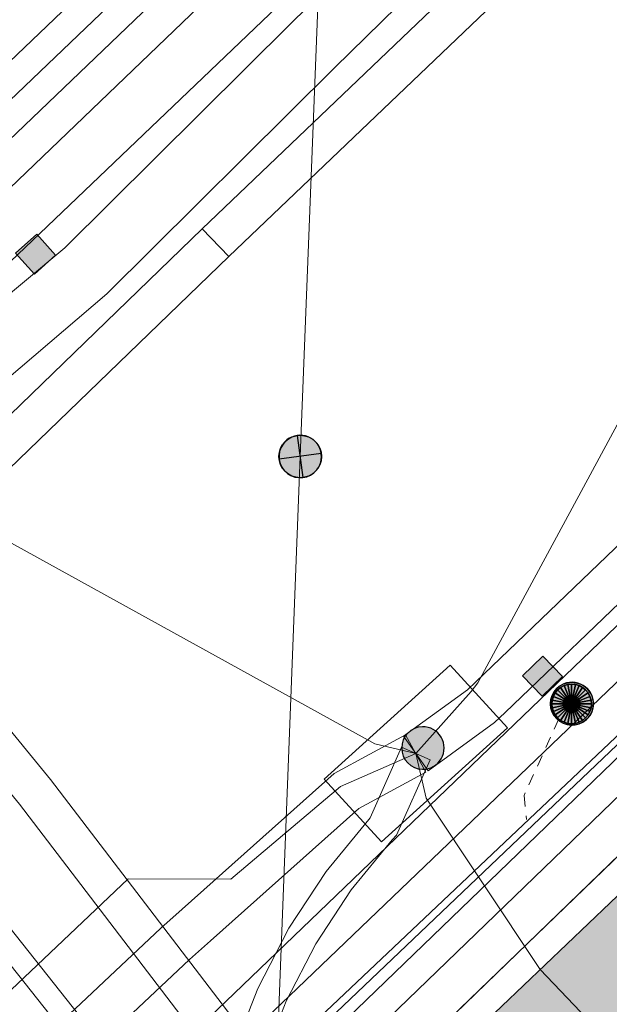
# Model space of a CAD drawing. Header units: metres. Extents: x 2695560 to 2696939, y 1260529 to 1262050.
# Tile 171 of 256: x 2695685 to 2695696, y 1260972 to 1260990. Entities that reach past the tile are written whole.
import ezdxf

# ---------------------------------------------------------------- set-up
doc = ezdxf.new("R2010")
doc.units = ezdxf.units.M
doc.linetypes.add('AUSGEZOGEN', pattern=[0])
doc.linetypes.add('VERDECKT2_S2', pattern=[0.36, 0.2, -0.16])
for name, color, linetype in [('XR$1$AV_Gebäudeflächen (BB)', 7, 'AUSGEZOGEN'), ('XR$1$AV_Linien (BB)', 7, 'AUSGEZOGEN'), ('XR$1$AW_LK_Einlaufschacht alt', 24, 'AUSGEZOGEN'), ('XR$1$AW_LK_Schachtdeckel', 24, 'AUSGEZOGEN'), ('XR$1$EW_LK_Knoten', 1, 'AUSGEZOGEN'), ('XR$1$FM_LK_SW_TRASSEKNOTEN', 94, 'AUSGEZOGEN'), ('XR$1$Liegenschaftsgrenzen', 7, 'AUSGEZOGEN'), ('XR$1$PFAW', 255, 'AUSGEZOGEN'), ('XR$1$PFEW', 255, 'AUSGEZOGEN'), ('XR$1$PFWFM', 255, 'AUSGEZOGEN')]:
    doc.layers.add(name, color=color, linetype=linetype)
for name, color, linetype, lineweight in [('XR$2$ABW-Linie-R-genau', 4, 'AUSGEZOGEN', 18), ('XR$2$ABW-Linie-R-ungenau', 4, 'VERDECKT2_S2', 18), ('XR$2$ABW-LinieFlaeche-R-genau', 4, 'AUSGEZOGEN', 18), ('XR$2$ABW-Punkt', 6, 'AUSGEZOGEN', 18), ('XR$2$ELE-Flaeche-oberirdisch', 1, 'AUSGEZOGEN', 18), ('XR$2$ELE-Linie-oberirdisch', 1, 'AUSGEZOGEN', 18), ('XR$2$ELE-LinieAnker_Strebe', 1, 'AUSGEZOGEN', 18), ('XR$2$ELE-LinieFlaeche-genau', 1, 'AUSGEZOGEN', 18), ('XR$2$GAS-Linie-genau', 12, 'AUSGEZOGEN', 18), ('XR$2$KOM-Flaeche-U-oberirdisch', 91, 'AUSGEZOGEN', 18), ('XR$2$KOM-Linie-U-genau', 91, 'AUSGEZOGEN', 18), ('XR$2$KOM-LinieFlaeche-U-genau', 91, 'AUSGEZOGEN', 18), ('XR$2$WAS-Linie-genau', 5, 'AUSGEZOGEN', 18)]:
    doc.layers.add(name, color=color, linetype=linetype, lineweight=lineweight)

# ---------------------------------------------------------------- blocks, each defined once
blk = doc.blocks.new('COMPLEXOBJECT_443')
at = {"layer": 'XR$1$AV_Linien (BB)', "color": 7, "linetype": 'AUSGEZOGEN', "transparency": 33554687}
blk.add_lwpolyline([(5625.444, 10929.421), (5664.073, 10966.374), (5707.358, 11007.742)], dxfattribs=at)
blk = doc.blocks.new('BAW2089')
at = {"layer": 'XR$1$PFAW', "transparency": 33554687}
blk.add_hatch(color=7, dxfattribs=at).paths.add_polyline_path([(-0.5, 0.5), (-0.5, -0.5), (0.5, -0.5), (0.5, 0.5)])
at = {"transparency": 33554687}
blk.add_lwpolyline([(-0.5, 0.5), (0.5, 0.5), (0.5, -0.5), (-0.5, -0.5), (-0.5, 0.5)], close=True, dxfattribs=at)
at = {"layer": 'XR$1$PFAW', "transparency": 33554687}
blk.add_lwpolyline([(-0.5, 0.5), (0.5, 0.5), (0.5, -0.5), (-0.5, -0.5), (-0.5, 0.5)], close=True, dxfattribs=at)
blk = doc.blocks.new('BAW2088')
at = {"layer": 'XR$1$PFAW', "transparency": 33554687}
blk.add_hatch(color=253, dxfattribs=at).paths.add_polyline_path([(0.51, 0), (0.5, 0.101), (0.47, 0.197), (0.421, 0.286), (0.355, 0.362), (0.275, 0.424), (0.184, 0.469), (0.086, 0.494), (-0.015, 0.499), (-0.115, 0.484), (-0.21, 0.449), (-0.296, 0.395), (-0.369, 0.326), (-0.427, 0.243), (-0.467, 0.15), (-0.487, 0.051), (-0.487, -0.051), (-0.467, -0.15), (-0.427, -0.243), (-0.369, -0.326), (-0.296, -0.395), (-0.21, -0.449), (-0.115, -0.484), (-0.015, -0.499), (0.086, -0.494), (0.184, -0.469), (0.275, -0.424), (0.355, -0.362), (0.421, -0.286), (0.47, -0.197), (0.5, -0.101)])
at = {"transparency": 33554687}
for start, end in [(91.1948, 268.8052), (268.8052, 91.1948)]:
    blk.add_arc((0.01, 0), 0.5, start, end, dxfattribs=at)
at = {"layer": 'XR$1$PFAW', "transparency": 33554687}
blk.add_circle((0.01, 0), 0.5, dxfattribs=at)
blk = doc.blocks.new('BEWLP2549_S')
at = {"layer": 'XR$1$PFEW', "transparency": 33554687}
blk.add_hatch(color=7, dxfattribs=at).paths.add_polyline_path([(0.5, 0), (0.49, 0.101), (0.459, 0.197), (0.41, 0.286), (0.344, 0.362), (0.264, 0.424), (0.174, 0.469), (0.076, 0.494), (-0.025, 0.499), (-0.125, 0.484), (-0.22, 0.449), (-0.306, 0.395), (-0.379, 0.326), (-0.437, 0.243), (-0.477, 0.15), (-0.497, 0.051), (-0.497, -0.051), (-0.477, -0.15), (-0.437, -0.243), (-0.379, -0.326), (-0.306, -0.395), (-0.22, -0.449), (-0.125, -0.484), (-0.025, -0.499), (0.076, -0.494), (0.174, -0.469), (0.264, -0.424), (0.344, -0.362), (0.41, -0.286), (0.459, -0.197), (0.49, -0.101)])
at = {"color": 1, "transparency": 33554687}
for p, q in [((0.354, -0.354), (-0.354, 0.354)), ((-0.354, -0.354), (0.354, 0.354))]:
    blk.add_line(p, q, dxfattribs=at)
for start, end in [(91.3809, 268.6191), (268.6191, 91.3809)]:
    blk.add_arc((0, 0), 0.5, start, end, dxfattribs=at)
at = {"layer": 'XR$1$PFEW', "transparency": 33554687}
blk.add_circle((0, 0), 0.5, dxfattribs=at)
blk = doc.blocks.new('BWFM2')
at = {"layer": 'XR$1$PFWFM', "transparency": 33554687}
blk.add_hatch(color=7, dxfattribs=at).paths.add_polyline_path([(0, 0.5), (-0.05, 0.496), (-0.099, 0.488), (-0.147, 0.474), (-0.194, 0.456), (-0.238, 0.434), (-0.28, 0.407), (-0.32, 0.376), (-0.355, 0.341), (-0.388, 0.303), (-0.416, 0.261), (-0.44, 0.217), (-0.459, 0.171), (-0.474, 0.124), (-0.484, 0.075), (-0.489, 0.025), (-0.489, -0.025), (-0.484, -0.075), (-0.474, -0.124), (-0.459, -0.171), (-0.44, -0.217), (-0.416, -0.261), (-0.388, -0.303), (-0.355, -0.341), (-0.32, -0.376), (-0.28, -0.407), (-0.238, -0.434), (-0.194, -0.456), (-0.147, -0.474), (-0.099, -0.488), (-0.05, -0.496), (0, -0.5), (0.051, -0.498), (0.102, -0.492), (0.152, -0.48), (0.2, -0.462), (0.247, -0.441), (0.291, -0.414), (0.332, -0.383), (0.369, -0.348), (0.403, -0.309), (0.433, -0.268), (0.458, -0.223), (0.478, -0.176), (0.494, -0.127), (0.505, -0.077), (0.51, -0.026), (0.51, 0.026), (0.505, 0.077), (0.494, 0.127), (0.478, 0.176), (0.458, 0.223), (0.433, 0.268), (0.403, 0.309), (0.369, 0.348), (0.332, 0.383), (0.291, 0.414), (0.247, 0.441), (0.2, 0.462), (0.152, 0.48), (0.102, 0.492), (0.051, 0.498)])
at = {"color": 94, "transparency": 33554687}
for start, end in [(91.1948, 268.8052), (268.8052, 91.1948)]:
    blk.add_arc((0.01, 0), 0.5, start, end, dxfattribs=at)
blk = doc.blocks.new('ABW-SCHLAMMSAMMLER_RUND')
at = {"layer": 'XR$2$ABW-Punkt', "linetype": 'AUSGEZOGEN', "lineweight": 13, "transparency": 33554687}
for p, q in [((-70, 75, 2500), (70, 75, 2500)), ((-70, -75, 2500), (70, -75, 2500))]:
    blk.add_line(p, q, dxfattribs=at)
blk.add_polyline3d([(90, 0, 2500), (0, 0, 2500), (-90, 0, 2500)], dxfattribs=at)
at = {"layer": 'XR$2$ABW-Punkt', "linetype": 'AUSGEZOGEN', "lineweight": 25, "transparency": 33554687}
for points in [[(-147, 29, 2500), (0, 0, 2500), (-150, 0, 2500)], [(-147, 29), (0, 0), (-150, 0)], [(-147, 29, 2500), (-147, 29), (-150, 0), (-150, 0, 2500)], [(-150, 0, 2500), (0, 0, 2500), (-147, -29, 2500)], [(-150, 0), (0, 0), (-147, -29)], [(-139, 57, 2500), (0, 0, 2500), (-147, 29, 2500)], [(-139, 57), (0, 0), (-147, 29)], [(-139, 57, 2500), (-139, 57), (-147, 29), (-147, 29, 2500)], [(-147, -29, 2500), (0, 0, 2500), (-139, -57, 2500)], [(-147, -29), (0, 0), (-139, -57)], [(-125, 83, 2500), (0, 0, 2500), (-139, 57, 2500)], [(-125, 83), (0, 0), (-139, 57)], [(-125, 83, 2500), (-125, 83), (-139, 57), (-139, 57, 2500)], [(-139, -57, 2500), (0, 0, 2500), (-125, -83, 2500)], [(-139, -57), (0, 0), (-125, -83)], [(-106, 106, 2500), (0, 0, 2500), (-125, 83, 2500)], [(-106, 106), (0, 0), (-125, 83)], [(-106, 106, 2500), (-106, 106), (-125, 83), (-125, 83, 2500)], [(-125, -83, 2500), (0, 0, 2500), (-106, -106, 2500)], [(-125, -83), (0, 0), (-106, -106)], [(-83, 125, 2500), (0, 0, 2500), (-106, 106, 2500)], [(-83, 125), (0, 0), (-106, 106)], [(-83, 125, 2500), (-83, 125), (-106, 106), (-106, 106, 2500)], [(-106, -106, 2500), (0, 0, 2500), (-83, -125, 2500)], [(-106, -106), (0, 0), (-83, -125)], [(-57, 139, 2500), (0, 0, 2500), (-83, 125, 2500)], [(-57, 139), (0, 0), (-83, 125)], [(-57, 139, 2500), (-57, 139), (-83, 125), (-83, 125, 2500)], [(-83, -125, 2500), (0, 0, 2500), (-57, -139, 2500)], [(-83, -125), (0, 0), (-57, -139)], [(-29, 147, 2500), (0, 0, 2500), (-57, 139, 2500)], [(-29, 147), (0, 0), (-57, 139)], [(-29, 147, 2500), (-29, 147), (-57, 139), (-57, 139, 2500)], [(-57, -139, 2500), (0, 0, 2500), (-29, -147, 2500)], [(-57, -139), (0, 0), (-29, -147)], [(0, 150, 2500), (0, 0, 2500), (-29, 147, 2500)], [(0, 150), (0, 0), (-29, 147)], [(0, 150, 2500), (0, 150), (-29, 147), (-29, 147, 2500)], [(-29, -147, 2500), (0, 0, 2500), (0, -150, 2500)], [(-29, -147), (0, 0), (0, -150)], [(29, 147, 2500), (0, 0, 2500), (0, 150, 2500)], [(29, 147), (0, 0), (0, 150)], [(29, 147, 2500), (29, 147), (0, 150), (0, 150, 2500)], [(57, 139, 2500), (0, 0, 2500), (29, 147, 2500)], [(57, 139), (0, 0), (29, 147)], [(83, 125, 2500), (0, 0, 2500), (57, 139, 2500)], [(83, 125), (0, 0), (57, 139)], [(106, 106, 2500), (0, 0, 2500), (83, 125, 2500)], [(106, 106), (0, 0), (83, 125)], [(125, 83, 2500), (0, 0, 2500), (106, 106, 2500)], [(125, 83), (0, 0), (106, 106)], [(139, 57, 2500), (0, 0, 2500), (125, 83, 2500)], [(139, 57), (0, 0), (125, 83)], [(147, 29, 2500), (0, 0, 2500), (139, 57, 2500)], [(147, 29), (0, 0), (139, 57)], [(150, 0, 2500), (0, 0, 2500), (147, 29, 2500)], [(150, 0), (0, 0), (147, 29)], [(0, -150, 2500), (0, 0, 2500), (29, -147, 2500)], [(29, -147, 2500), (0, 0, 2500), (57, -139, 2500)], [(57, -139, 2500), (0, 0, 2500), (83, -125, 2500)], [(83, -125, 2500), (0, 0, 2500), (106, -106, 2500)], [(106, -106, 2500), (0, 0, 2500), (125, -83, 2500)], [(125, -83, 2500), (0, 0, 2500), (139, -57, 2500)], [(139, -57, 2500), (0, 0, 2500), (147, -29, 2500)], [(147, -29, 2500), (0, 0, 2500), (150, 0, 2500)], [(0, -150), (0, 0), (29, -147)], [(29, -147), (0, 0), (57, -139)], [(57, -139), (0, 0), (83, -125)], [(83, -125), (0, 0), (106, -106)], [(106, -106), (0, 0), (125, -83)], [(125, -83), (0, 0), (139, -57)], [(139, -57), (0, 0), (147, -29)], [(147, -29), (0, 0), (150, 0)], [(57, 139, 2500), (57, 139), (29, 147), (29, 147, 2500)], [(83, 125, 2500), (83, 125), (57, 139), (57, 139, 2500)], [(106, 106, 2500), (106, 106), (83, 125), (83, 125, 2500)], [(125, 83, 2500), (125, 83), (106, 106), (106, 106, 2500)], [(139, 57, 2500), (139, 57), (125, 83), (125, 83, 2500)], [(147, 29, 2500), (147, 29), (139, 57), (139, 57, 2500)], [(150, 0, 2500), (150, 0), (147, 29), (147, 29, 2500)], [(-150, 0, 2500), (-150, 0), (-147, -29), (-147, -29, 2500)], [(-147, -29, 2500), (-147, -29), (-139, -57), (-139, -57, 2500)], [(-139, -57, 2500), (-139, -57), (-125, -83), (-125, -83, 2500)], [(-125, -83, 2500), (-125, -83), (-106, -106), (-106, -106, 2500)], [(-106, -106, 2500), (-106, -106), (-83, -125), (-83, -125, 2500)], [(-83, -125, 2500), (-83, -125), (-57, -139), (-57, -139, 2500)], [(-57, -139, 2500), (-57, -139), (-29, -147), (-29, -147, 2500)], [(-29, -147, 2500), (-29, -147), (0, -150), (0, -150, 2500)], [(0, -150, 2500), (0, -150), (29, -147), (29, -147, 2500)], [(29, -147, 2500), (29, -147), (57, -139), (57, -139, 2500)], [(57, -139, 2500), (57, -139), (83, -125), (83, -125, 2500)], [(83, -125, 2500), (83, -125), (106, -106), (106, -106, 2500)], [(106, -106, 2500), (106, -106), (125, -83), (125, -83, 2500)], [(125, -83, 2500), (125, -83), (139, -57), (139, -57, 2500)], [(139, -57, 2500), (139, -57), (147, -29), (147, -29, 2500)], [(147, -29, 2500), (147, -29), (150, 0), (150, 0, 2500)]]:
    blk.add_3dface(points, dxfattribs=at)
blk = doc.blocks.new('ABW-DECKEL')
at = {"layer": 'XR$2$ABW-Punkt', "linetype": 'AUSGEZOGEN', "lineweight": 25, "transparency": 33554687}
for points in [[(0, 350, 2500), (0, 0, 2500), (-68, 343, 2500)], [(0, 350), (0, 0), (-68, 343)], [(0, 350, 2500), (0, 350), (-68, 343), (-68, 343, 2500)], [(68, 343, 2500), (0, 0, 2500), (0, 350, 2500)], [(68, 343), (0, 0), (0, 350)], [(68, 343, 2500), (68, 343), (0, 350), (0, 350, 2500)], [(-291, 194, 2500), (0, 0, 2500), (-323, 134, 2500)], [(-291, 194), (0, 0), (-323, 134)], [(-291, 194, 2500), (-291, 194), (-323, 134), (-323, 134, 2500)], [(-247, 247, 2500), (0, 0, 2500), (-291, 194, 2500)], [(-247, 247), (0, 0), (-291, 194)], [(-247, 247, 2500), (-247, 247), (-291, 194), (-291, 194, 2500)], [(-194, 291, 2500), (0, 0, 2500), (-247, 247, 2500)], [(-194, 291), (0, 0), (-247, 247)], [(-194, 291, 2500), (-194, 291), (-247, 247), (-247, 247, 2500)], [(-134, 323, 2500), (0, 0, 2500), (-194, 291, 2500)], [(-134, 323), (0, 0), (-194, 291)], [(-134, 323, 2500), (-134, 323), (-194, 291), (-194, 291, 2500)], [(-68, 343, 2500), (0, 0, 2500), (-134, 323, 2500)], [(-68, 343), (0, 0), (-134, 323)], [(-68, 343, 2500), (-68, 343), (-134, 323), (-134, 323, 2500)], [(134, 323, 2500), (0, 0, 2500), (68, 343, 2500)], [(134, 323), (0, 0), (68, 343)], [(194, 291, 2500), (0, 0, 2500), (134, 323, 2500)], [(194, 291), (0, 0), (134, 323)], [(247, 247, 2500), (0, 0, 2500), (194, 291, 2500)], [(247, 247), (0, 0), (194, 291)], [(291, 194, 2500), (0, 0, 2500), (247, 247, 2500)], [(291, 194), (0, 0), (247, 247)], [(323, 134, 2500), (0, 0, 2500), (291, 194, 2500)], [(323, 134), (0, 0), (291, 194)], [(134, 323, 2500), (134, 323), (68, 343), (68, 343, 2500)], [(194, 291, 2500), (194, 291), (134, 323), (134, 323, 2500)], [(247, 247, 2500), (247, 247), (194, 291), (194, 291, 2500)], [(291, 194, 2500), (291, 194), (247, 247), (247, 247, 2500)], [(323, 134, 2500), (323, 134), (291, 194), (291, 194, 2500)], [(-343, 68, 2500), (0, 0, 2500), (-350, 0, 2500)], [(-343, 68), (0, 0), (-350, 0)], [(-343, 68, 2500), (-343, 68), (-350, 0), (-350, 0, 2500)], [(-350, 0, 2500), (0, 0, 2500), (-343, -68, 2500)], [(-350, 0), (0, 0), (-343, -68)], [(-323, 134, 2500), (0, 0, 2500), (-343, 68, 2500)], [(-323, 134), (0, 0), (-343, 68)], [(-323, 134, 2500), (-323, 134), (-343, 68), (-343, 68, 2500)], [(-343, -68, 2500), (0, 0, 2500), (-323, -134, 2500)], [(-343, -68), (0, 0), (-323, -134)], [(-323, -134, 2500), (0, 0, 2500), (-291, -194, 2500)], [(-323, -134), (0, 0), (-291, -194)], [(-291, -194, 2500), (0, 0, 2500), (-247, -247, 2500)], [(-291, -194), (0, 0), (-247, -247)], [(-247, -247, 2500), (0, 0, 2500), (-194, -291, 2500)], [(-247, -247), (0, 0), (-194, -291)], [(-194, -291, 2500), (0, 0, 2500), (-134, -323, 2500)], [(-194, -291), (0, 0), (-134, -323)], [(-134, -323, 2500), (0, 0, 2500), (-68, -343, 2500)], [(-134, -323), (0, 0), (-68, -343)], [(-68, -343, 2500), (0, 0, 2500), (0, -350, 2500)], [(-68, -343), (0, 0), (0, -350)], [(343, 68, 2500), (0, 0, 2500), (323, 134, 2500)], [(343, 68), (0, 0), (323, 134)], [(350, 0, 2500), (0, 0, 2500), (343, 68, 2500)], [(350, 0), (0, 0), (343, 68)], [(0, -350, 2500), (0, 0, 2500), (68, -343, 2500)], [(68, -343, 2500), (0, 0, 2500), (134, -323, 2500)], [(134, -323, 2500), (0, 0, 2500), (194, -291, 2500)], [(194, -291, 2500), (0, 0, 2500), (247, -247, 2500)], [(247, -247, 2500), (0, 0, 2500), (291, -194, 2500)], [(291, -194, 2500), (0, 0, 2500), (323, -134, 2500)], [(323, -134, 2500), (0, 0, 2500), (343, -68, 2500)], [(343, -68, 2500), (0, 0, 2500), (350, 0, 2500)], [(0, -350), (0, 0), (68, -343)], [(68, -343), (0, 0), (134, -323)], [(134, -323), (0, 0), (194, -291)], [(194, -291), (0, 0), (247, -247)], [(247, -247), (0, 0), (291, -194)], [(291, -194), (0, 0), (323, -134)], [(323, -134), (0, 0), (343, -68)], [(343, -68), (0, 0), (350, 0)], [(343, 68, 2500), (343, 68), (323, 134), (323, 134, 2500)], [(350, 0, 2500), (350, 0), (343, 68), (343, 68, 2500)], [(-350, 0, 2500), (-350, 0), (-343, -68), (-343, -68, 2500)], [(-343, -68, 2500), (-343, -68), (-323, -134), (-323, -134, 2500)], [(-323, -134, 2500), (-323, -134), (-291, -194), (-291, -194, 2500)], [(291, -194, 2500), (291, -194), (323, -134), (323, -134, 2500)], [(323, -134, 2500), (323, -134), (343, -68), (343, -68, 2500)], [(343, -68, 2500), (343, -68), (350, 0), (350, 0, 2500)], [(-291, -194, 2500), (-291, -194), (-247, -247), (-247, -247, 2500)], [(-247, -247, 2500), (-247, -247), (-194, -291), (-194, -291, 2500)], [(-194, -291, 2500), (-194, -291), (-134, -323), (-134, -323, 2500)], [(-134, -323, 2500), (-134, -323), (-68, -343), (-68, -343, 2500)], [(-68, -343, 2500), (-68, -343), (0, -350), (0, -350, 2500)], [(0, -350, 2500), (0, -350), (68, -343), (68, -343, 2500)], [(68, -343, 2500), (68, -343), (134, -323), (134, -323, 2500)], [(134, -323, 2500), (134, -323), (194, -291), (194, -291, 2500)], [(194, -291, 2500), (194, -291), (247, -247), (247, -247, 2500)], [(247, -247, 2500), (247, -247), (291, -194), (291, -194, 2500)]]:
    blk.add_3dface(points, dxfattribs=at)

msp = doc.modelspace()

# ---------------------------------------------------------------- hatches: boundary and pattern name
at = {"layer": 'XR$1$AV_Gebäudeflächen (BB)', "true_color": 0xd2d2d2, "transparency": 33554687}
msp.add_hatch(color=254, dxfattribs=at).paths.add_polyline_path([(2695706.864, 1260970.001), (2695699.412, 1260977.582), (2695691.86, 1260970.37), (2695699.273, 1260962.752), (2695702.544, 1260965.876), (2695703.753, 1260964.611), (2695707.089, 1260967.797), (2695706.64, 1260968.267), (2695707.635, 1260969.217)])

# ---------------------------------------------------------------- linework, layer by layer
at = {"layer": 'XR$1$AV_Linien (BB)', "color": 7, "linetype": 'AUSGEZOGEN', "transparency": 33554687}
msp.add_line((2695691.86, 1260970.37), (2695699.412, 1260977.582), dxfattribs=at)
for points in [[(2695637.652, 1260923.359), (2695674.75, 1260958.681), (2695716.706, 1260999.015), (2695717.354, 1260999.635)], [(2695692.67, 1260971.8), (2695699.04, 1260977.96), (2695707.64, 1260986.2), (2695709.495, 1260987.995)]]:
    msp.add_lwpolyline(points, dxfattribs=at)
at = {"layer": 'XR$1$Liegenschaftsgrenzen', "color": 7, "linetype": 'AUSGEZOGEN', "transparency": 33554687}
msp.add_line((2695692.67, 1260971.8), (2695699.04, 1260977.96), dxfattribs=at)
at = {"layer": 'XR$2$ABW-Linie-R-genau', "linetype": 'AUSGEZOGEN', "transparency": 33554687}
msp.add_line((2695746.288, 1261025.007), (2695688.444, 1260969.786), dxfattribs=at)
at = {"layer": 'XR$2$ABW-Linie-R-ungenau', "linetype": 'VERDECKT2_S2', "transparency": 33554687}
msp.add_lwpolyline([(2695694.867, 1260977.357), (2695694.254, 1260976.003), (2695694.295, 1260975.575)], dxfattribs=at)
at = {"layer": 'XR$2$ABW-LinieFlaeche-R-genau', "linetype": 'AUSGEZOGEN', "transparency": 33554687}
msp.add_lwpolyline([(2695687.864, 1260969.625), (2695673.592, 1260987.651), (2695673.906, 1260987.899), (2695688.178, 1260969.873), (2695687.864, 1260969.625)], close=True, dxfattribs=at)
at = {"layer": 'XR$2$ELE-Flaeche-oberirdisch', "transparency": 33554687}
for points in [[(2695710.035, 1261006.538), (2695704.903, 1261001.623), (2695688.569, 1260986.012), (2695689.039, 1260985.522), (2695705.373, 1261001.13), (2695710.52, 1261006.029), (2695710.035, 1261006.538)], [(2695688.569, 1260986.012), (2695671.816, 1260969.773), (2695672.261, 1260969.295), (2695689.039, 1260985.522), (2695688.569, 1260986.012)], [(2695689.169, 1260971.989), (2695685.896, 1260976.284), (2695683.936, 1260978.675), (2695682.289, 1260980.463), (2695681.779, 1260979.983), (2695683.408, 1260978.215), (2695685.346, 1260975.85), (2695688.613, 1260971.565), (2695689.169, 1260971.989)]]:
    msp.add_lwpolyline(points, close=True, dxfattribs=at)
for points in [[(2695694.855, 1260994.266), (2695690.135, 1260989.637), (2695686.145, 1260985.674), (2695683.293, 1260983.294)], [(2695682.814, 1260981.389), (2695686.887, 1260984.86), (2695690.907, 1260988.855), (2695695.619, 1260993.474)]]:
    msp.add_lwpolyline(points, dxfattribs=at)
at = {"layer": 'XR$2$ELE-Linie-oberirdisch', "transparency": 33554687}
msp.add_line((2695690.852, 1260996.179), (2695690.302, 1260981.99), dxfattribs=at)
at = {"layer": 'XR$2$ELE-LinieAnker_Strebe', "transparency": 33554687}
msp.add_line((2695690.302, 1260981.99), (2695689.555, 1260962.818), dxfattribs=at)
at = {"layer": 'XR$2$ELE-LinieFlaeche-genau', "linetype": 'AUSGEZOGEN', "transparency": 33554687}
for points in [[(2695679.73, 1260983.761), (2695692.064, 1260995.56), (2695692.41, 1260995.198), (2695680.076, 1260983.399), (2695679.73, 1260983.761)], [(2695689.968, 1260970.936), (2695696.486, 1260977.231), (2695696.834, 1260976.871), (2695690.316, 1260970.576), (2695689.968, 1260970.936)]]:
    msp.add_lwpolyline(points, close=True, dxfattribs=at)
at = {"layer": 'XR$2$GAS-Linie-genau', "linetype": 'AUSGEZOGEN', "transparency": 33554687}
for points in [[(2695677.39, 1260980.135), (2695699.155, 1261000.988), (2695708.763, 1261010.339), (2695713.229, 1261014.619), (2695720.923, 1261022.03)], [(2695686.735, 1260968.272), (2695688.27, 1260968.223), (2695690.029, 1260969.562), (2695690.428, 1260971.881), (2695698.585, 1260979.599)]]:
    msp.add_lwpolyline(points, dxfattribs=at)
at = {"layer": 'XR$2$KOM-Flaeche-U-oberirdisch', "transparency": 33554687}
msp.add_lwpolyline([(2695691.734, 1260975.18), (2695693.958, 1260977.194), (2695692.951, 1260978.305), (2695690.727, 1260976.291), (2695691.734, 1260975.18)], close=True, dxfattribs=at)
at = {"layer": 'XR$2$KOM-Linie-U-genau', "linetype": 'AUSGEZOGEN', "transparency": 33554687}
for p, q in [((2695687.262, 1260974.53), (2695668.325, 1260956.547)), ((2695689.077, 1260974.525), (2695687.262, 1260974.53)), ((2695694.535, 1260972.925), (2695697.299, 1260970.045))]:
    msp.add_line(p, q, dxfattribs=at)
for points in [[(2695696.53, 1260983.727), (2695693.435, 1260977.99), (2695693.322, 1260977.84), (2695692.342, 1260976.743)], [(2695692.342, 1260976.743), (2695691.618, 1260976.915), (2695680.469, 1260983.069)], [(2695689.077, 1260974.525), (2695691.012, 1260976.159), (2695692.342, 1260976.743)], [(2695692.342, 1260976.743), (2695692.523, 1260975.953), (2695694.535, 1260972.925)]]:
    msp.add_lwpolyline(points, dxfattribs=at)
at = {"layer": 'XR$2$KOM-LinieFlaeche-U-genau', "linetype": 'AUSGEZOGEN', "transparency": 33554687}
for points in [[(2695692.122, 1260977.047), (2695693.255, 1260977.869), (2695693.404, 1260978.008), (2695725.307, 1261008.641), (2695725.271, 1261008.61), (2695726.247, 1261010.383), (2695726.905, 1261010.021), (2695725.865, 1261008.132), (2695725.813, 1261008.087), (2695693.92, 1260977.464), (2695693.733, 1260977.289), (2695692.562, 1260976.439), (2695692.122, 1260977.047)], [(2695656.052, 1260943.713), (2695640.107, 1260928.313), (2695640.107, 1260927.271), (2695656.57, 1260943.171), (2695688.349, 1260973.103), (2695688.72, 1260973.433), (2695691.336, 1260975.771), (2695692.521, 1260976.413), (2695692.163, 1260977.073), (2695690.902, 1260976.389), (2695688.22, 1260973.993), (2695687.843, 1260973.655), (2695656.052, 1260943.713)]]:
    msp.add_lwpolyline(points, close=True, dxfattribs=at)
msp.add_lwpolyline([(2695689.118, 1260971.48), (2695689.552, 1260972.595), (2695690.1, 1260973.658), (2695690.757, 1260974.658), (2695691.511, 1260975.579), (2695691.534, 1260975.604), (2695692.091, 1260976.855), (2695692.593, 1260976.631), (2695692, 1260975.3), (2695691.927, 1260975.219), (2695691.201, 1260974.332), (2695690.576, 1260973.38), (2695690.054, 1260972.369), (2695689.64, 1260971.308)], dxfattribs=at)
at = {"layer": 'XR$2$WAS-Linie-genau', "linetype": 'AUSGEZOGEN', "transparency": 33554687}
msp.add_line((2695698.417, 1260980.424), (2695686.877, 1260969.367), dxfattribs=at)
msp.add_lwpolyline([(2695678.934, 1260980.742), (2695700.69, 1261001.63), (2695715.66, 1261016.231)], dxfattribs=at)

# ---------------------------------------------------------------- block references
at = {"layer": 'XR$1$AV_Linien (BB)', "color": 7, "linetype": 'AUSGEZOGEN', "lineweight": -3, "transparency": 33554687}
msp.add_blockref('COMPLEXOBJECT_443', (2690000.97, 1249999.81), dxfattribs=at)
at = {"layer": 'XR$1$AW_LK_Einlaufschacht alt', "color": 24, "linetype": 'AUSGEZOGEN', "lineweight": -3, "transparency": 33554687, "yscale": 0.5000000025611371}
for p, xscale, rotation in [((2695685.631, 1260985.562), 0.500000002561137, 41.84975755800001), ((2695694.576, 1260978.111), 0.5000000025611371, 44.09482927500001)]:
    msp.add_blockref('BAW2089', p, dxfattribs=dict(at, xscale=xscale, rotation=rotation))
at = {"layer": 'XR$1$AW_LK_Schachtdeckel', "color": 24, "linetype": 'AUSGEZOGEN', "lineweight": -3, "transparency": 33554687, "xscale": 0.757819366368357, "yscale": 0.7578193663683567, "rotation": 43.56126762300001}
msp.add_blockref('BAW2088', (2695695.093, 1260977.617), dxfattribs=at)
at = {"layer": 'XR$1$EW_LK_Knoten', "color": 1, "linetype": 'AUSGEZOGEN', "lineweight": -3, "transparency": 33554687, "xscale": 0.7499999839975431, "yscale": 0.7499999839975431, "rotation": 52.73819999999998}
msp.add_blockref('BEWLP2549_S', (2695690.302, 1260981.989), dxfattribs=at)
at = {"layer": 'XR$1$FM_LK_SW_TRASSEKNOTEN', "color": 94, "linetype": 'AUSGEZOGEN', "lineweight": -3, "transparency": 33554687, "xscale": 0.7499999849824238, "yscale": 0.7499999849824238}
msp.add_blockref('BWFM2', (2695692.46, 1260976.84), dxfattribs=at)
at = {"layer": 'XR$2$ABW-Punkt', "color": 6, "linetype": 'AUSGEZOGEN', "lineweight": 18, "transparency": 33554687, "xscale": 0.001, "yscale": 0.001, "zscale": 0.001, "rotation": 360}
for name in ['ABW-DECKEL', 'ABW-SCHLAMMSAMMLER_RUND']:
    msp.add_blockref(name, (2695695.093, 1260977.618), dxfattribs=at)

doc.saveas('drawing.dxf')
